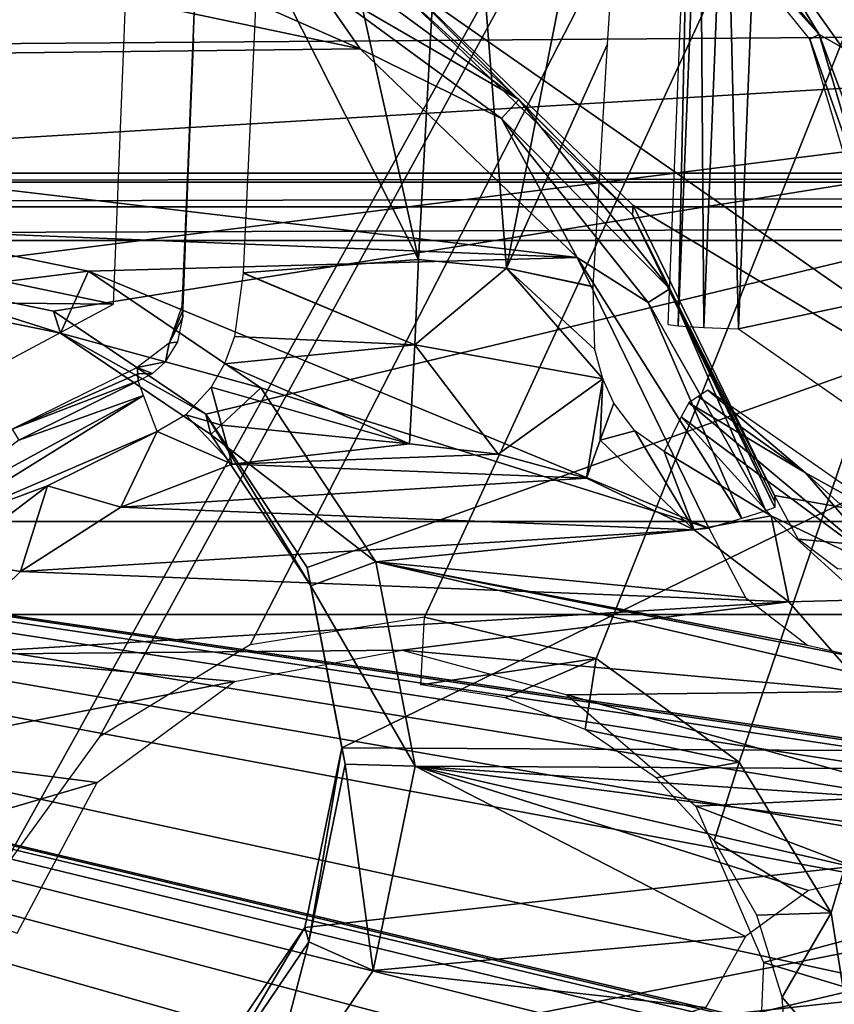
# Model space of a CAD drawing. Header units: millimetres. Extents: x -75 to 75, y -23 to 43.
# Tile 195 of 256: x 21.36 to 24.87, y 8.92 to 13.16. Entities that reach past the tile are written whole.
import ezdxf

# ---------------------------------------------------------------- set-up
doc = ezdxf.new("R2010")
doc.units = ezdxf.units.MM
doc.header["$LTSCALE"] = 81.481481
for name, color, linetype in [('14', 7, 'CONTINUOUS'), ('16', 7, 'CONTINUOUS'), ('189', 7, 'CONTINUOUS'), ('276', 7, 'CONTINUOUS'), ('280', 7, 'CONTINUOUS'), ('404', 7, 'CONTINUOUS'), ('524', 7, 'CONTINUOUS'), ('540', 7, 'CONTINUOUS'), ('6', 7, 'CONTINUOUS'), ('676', 7, 'CONTINUOUS'), ('677', 7, 'CONTINUOUS'), ('678', 7, 'CONTINUOUS'), ('681', 7, 'CONTINUOUS'), ('682', 7, 'CONTINUOUS'), ('683', 7, 'CONTINUOUS'), ('693', 7, 'CONTINUOUS'), ('694', 7, 'CONTINUOUS'), ('699', 7, 'CONTINUOUS'), ('701', 7, 'CONTINUOUS'), ('723', 7, 'CONTINUOUS'), ('736', 7, 'CONTINUOUS'), ('745', 7, 'CONTINUOUS'), ('752', 7, 'CONTINUOUS'), ('755', 7, 'CONTINUOUS'), ('756', 7, 'CONTINUOUS'), ('762', 7, 'CONTINUOUS'), ('773', 7, 'CONTINUOUS'), ('774', 7, 'CONTINUOUS'), ('786', 7, 'CONTINUOUS'), ('791', 7, 'CONTINUOUS'), ('8', 7, 'CONTINUOUS'), ('800', 7, 'CONTINUOUS'), ('803', 7, 'CONTINUOUS'), ('804', 7, 'CONTINUOUS'), ('805', 7, 'CONTINUOUS'), ('819', 7, 'CONTINUOUS'), ('823', 7, 'CONTINUOUS'), ('832', 7, 'CONTINUOUS')]:
    doc.layers.add(name, color=color, linetype=linetype)

msp = doc.modelspace()

# ---------------------------------------------------------------- linework, layer by layer
at = {"layer": '14', "color": 251, "linetype": 'Continuous', "true_color": 0x565d62}
for points in [[(-58.6077, 7.0323, 96.607), (-58.9411, 32.5, 96.9404), (58.9411, 32.5, 96.9404), (-58.6077, 7.0323, 96.607)], [(-58.5539, 7.0314, 96.607), (-58.6077, 7.0323, 96.607), (58.9411, 32.5, 96.9404), (-58.5539, 7.0314, 96.607)], [(-58.5, 7.0311, 96.607), (-58.5539, 7.0314, 96.607), (58.9411, 32.5, 96.9404), (-58.5, 7.0311, 96.607)], [(-2.3593, 18.0402, 96.7511), (-58.5, 7.0311, 96.607), (58.9411, 32.5, 96.9404), (-2.3593, 18.0402, 96.7511)], [(2.5034, 7.0311, 96.607), (2.3593, 18.0402, 96.7511), (58.9411, 32.5, 96.9404), (2.5034, 7.0311, 96.607)], [(58.5, 7.0311, 96.607), (2.5034, 7.0311, 96.607), (58.9411, 32.5, 96.9404), (58.5, 7.0311, 96.607)]]:
    msp.add_3dface(points, dxfattribs=at)
at = {"layer": '16', "color": 251, "linetype": 'Continuous', "true_color": 0x565d62}
for points in [[(58.6077, 7.0323, -96.607), (58.9411, 32.5, -96.9404), (2.487, 28.0402, -96.882), (58.6077, 7.0323, -96.607)], [(2.9458, 7.0311, -96.607), (58.5, 7.0311, -96.607), (2.487, 28.0402, -96.882), (2.9458, 7.0311, -96.607)], [(58.5, 7.0311, -96.607), (58.5539, 7.0314, -96.607), (2.487, 28.0402, -96.882), (58.5, 7.0311, -96.607)], [(58.5539, 7.0314, -96.607), (58.6077, 7.0323, -96.607), (2.487, 28.0402, -96.882), (58.5539, 7.0314, -96.607)]]:
    msp.add_3dface(points, dxfattribs=at)
at = {"layer": '189', "color": 251, "linetype": 'Continuous', "true_color": 0x464b4f}
for points in [[(55.2537, 12.5, -94.7611), (8.8734, 12.5, -94.552), (10.3562, 12.5, -94.0389), (55.2537, 12.5, -94.7611)], [(10.3562, 12.5, -94.7611), (8.8734, 12.5, -94.552), (55.2537, 12.5, -94.7611), (10.3562, 12.5, -94.7611)], [(55.2537, 12.5, -94.0389), (55.2537, 12.5, -94.7611), (10.3562, 12.5, -94.0389), (55.2537, 12.5, -94.0389)]]:
    msp.add_3dface(points, dxfattribs=at)
at = {"layer": '276', "color": 251, "linetype": 'Continuous', "true_color": 0x464b4f}
for points in [[(54.9162, 5.6242, -93.5091), (55.0838, 5.6242, -93.5091), (10.3562, 12.2105, -93.7391), (54.9162, 5.6242, -93.5091)], [(10.3562, 12.2105, -93.7391), (55.0838, 5.6242, -93.5091), (55.2537, 12.2105, -93.7391), (10.3562, 12.2105, -93.7391)], [(54.6527, 5.5791, -93.5075), (54.9162, 5.6242, -93.5091), (10.3562, 12.2105, -93.7391), (54.6527, 5.5791, -93.5075)], [(37.9162, 5.6242, -93.5091), (38.0838, 5.6242, -93.5091), (10.3562, 12.2105, -93.7391), (37.9162, 5.6242, -93.5091)], [(38.0838, 5.6242, -93.5091), (38.3557, 5.5761, -93.5074), (10.3562, 12.2105, -93.7391), (38.0838, 5.6242, -93.5091)], [(38.3557, 5.5761, -93.5074), (53.7806, 2.7895, -93.4101), (10.3562, 12.2105, -93.7391), (38.3557, 5.5761, -93.5074)], [(54.104, 5.1245, -93.4916), (54.3735, 5.4232, -93.5021), (10.3562, 12.2105, -93.7391), (54.104, 5.1245, -93.4916)], [(53.8924, 4.6662, -93.4756), (54.104, 5.1245, -93.4916), (10.3562, 12.2105, -93.7391), (53.8924, 4.6662, -93.4756)], [(53.8033, 4.0893, -93.4555), (53.8924, 4.6662, -93.4756), (10.3562, 12.2105, -93.7391), (53.8033, 4.0893, -93.4555)], [(53.7806, 2.7895, -93.4101), (53.8033, 4.0893, -93.4555), (10.3562, 12.2105, -93.7391), (53.7806, 2.7895, -93.4101)], [(37.6527, 5.5791, -93.5075), (37.9162, 5.6242, -93.5091), (10.3562, 12.2105, -93.7391), (37.6527, 5.5791, -93.5075)], [(21.6319, 5.4188, -93.5019), (36.7806, 2.7895, -93.4101), (10.3562, 12.2105, -93.7391), (21.6319, 5.4188, -93.5019)], [(36.7806, 2.7895, -93.4101), (36.8033, 4.0893, -93.4555), (10.3562, 12.2105, -93.7391), (36.7806, 2.7895, -93.4101)], [(36.8033, 4.0893, -93.4555), (36.8924, 4.6662, -93.4756), (10.3562, 12.2105, -93.7391), (36.8033, 4.0893, -93.4555)], [(36.8924, 4.6662, -93.4756), (37.104, 5.1245, -93.4916), (10.3562, 12.2105, -93.7391), (36.8924, 4.6662, -93.4756)], [(37.104, 5.1245, -93.4916), (37.3735, 5.4232, -93.5021), (10.3562, 12.2105, -93.7391), (37.104, 5.1245, -93.4916)], [(21.3557, 5.5761, -93.5074), (21.6319, 5.4188, -93.5019), (10.3562, 12.2105, -93.7391), (21.3557, 5.5761, -93.5074)], [(54.3735, 5.4232, -93.5021), (54.6527, 5.5791, -93.5075), (10.3562, 12.2105, -93.7391), (54.3735, 5.4232, -93.5021)], [(37.3735, 5.4232, -93.5021), (37.6527, 5.5791, -93.5075), (10.3562, 12.2105, -93.7391), (37.3735, 5.4232, -93.5021)]]:
    msp.add_3dface(points, dxfattribs=at)
at = {"layer": '280', "color": 251, "linetype": 'Continuous', "true_color": 0x464b4f}
for points in [[(10.3562, 12.2105, -95.0609), (55.2537, 12.2105, -95.0609), (10.3562, 7.3602, -95.2303), (10.3562, 12.2105, -95.0609)], [(55.2537, 12.2105, -95.0609), (10.3562, 2.5, -95.4), (10.3562, 7.3602, -95.2303), (55.2537, 12.2105, -95.0609)], [(56.2634, 12.0146, -95.0677), (10.3562, 2.5, -95.4), (55.2537, 12.2105, -95.0609), (56.2634, 12.0146, -95.0677)], [(57.1247, 11.4571, -95.0872), (10.3562, 2.5, -95.4), (56.2634, 12.0146, -95.0677), (57.1247, 11.4571, -95.0872)], [(57.716, 10.6183, -95.1165), (10.3562, 2.5, -95.4), (57.1247, 11.4571, -95.0872), (57.716, 10.6183, -95.1165)], [(57.8816, 10.1303, -95.1335), (10.3562, 2.5, -95.4), (57.716, 10.6183, -95.1165), (57.8816, 10.1303, -95.1335)], [(57.9521, 9.6047, -95.1519), (10.3562, 2.5, -95.4), (57.8816, 10.1303, -95.1335), (57.9521, 9.6047, -95.1519)], [(58.2002, 2.5, -95.4), (10.3562, 2.5, -95.4), (57.9521, 9.6047, -95.1519), (58.2002, 2.5, -95.4)]]:
    msp.add_3dface(points, dxfattribs=at)
at = {"layer": '404', "color": 251, "linetype": 'Continuous', "true_color": 0x464b4f}
for points in [[(55.2537, 12.5, -94.0389), (10.3562, 12.4615, -93.8919), (55.2537, 12.4648, -93.898), (55.2537, 12.5, -94.0389)], [(55.2537, 12.5, -94.0389), (10.3562, 12.5, -94.0389), (10.3562, 12.4615, -93.8919), (55.2537, 12.5, -94.0389)], [(55.2537, 12.4648, -93.898), (10.3562, 12.4615, -93.8919), (55.2537, 12.4615, -93.8919), (55.2537, 12.4648, -93.898)], [(55.2537, 12.4615, -93.8919), (10.3562, 12.3559, -93.7826), (55.2537, 12.3589, -93.7844), (55.2537, 12.4615, -93.8919)], [(10.3562, 12.4615, -93.8919), (10.3562, 12.3559, -93.7826), (55.2537, 12.4615, -93.8919), (10.3562, 12.4615, -93.8919)], [(55.2537, 12.3589, -93.7844), (10.3562, 12.3559, -93.7826), (55.2537, 12.356, -93.7827), (55.2537, 12.3589, -93.7844)], [(10.3562, 12.3559, -93.7826), (10.3562, 12.2105, -93.7391), (55.2537, 12.356, -93.7827), (10.3562, 12.3559, -93.7826)], [(10.3562, 12.2105, -93.7391), (55.2537, 12.2105, -93.7391), (55.2537, 12.356, -93.7827), (10.3562, 12.2105, -93.7391)]]:
    msp.add_3dface(points, dxfattribs=at)
at = {"layer": '524', "color": 251, "linetype": 'Continuous', "true_color": 0x464b4f}
for points in [[(24.8019, 13.0981, 162.9537), (24.2471, 13.7143, 165.5), (24.2755, 13.7485, 162.9537), (24.8019, 13.0981, 162.9537)], [(24.7626, 13.0774, 165.5), (24.2471, 13.7143, 165.5), (24.8019, 13.0981, 162.9537), (24.7626, 13.0774, 165.5)], [(25.0394, 12.2958, 162.9537), (24.7626, 13.0774, 165.5), (24.8019, 13.0981, 162.9537), (25.0394, 12.2958, 162.9537)], [(24.9952, 12.2917, 165.5), (24.7626, 13.0774, 165.5), (25.0394, 12.2958, 162.9537), (24.9952, 12.2917, 165.5)]]:
    msp.add_3dface(points, dxfattribs=at)
at = {"layer": '540', "color": 251, "linetype": 'Continuous', "true_color": 0x464b4f}
for points in [[(24.8019, 13.0981, 162.9537), (24.2755, 13.7485, 162.9537), (24.4584, 13.6675, 162.621), (24.8019, 13.0981, 162.9537)], [(25.0089, 13.2069, 162.3284), (24.9008, 13.0413, 162.621), (24.4584, 13.6675, 162.621), (25.0089, 13.2069, 162.3284)], [(24.9008, 13.0413, 162.621), (24.8019, 13.0981, 162.9537), (24.4584, 13.6675, 162.621), (24.9008, 13.0413, 162.621)], [(25.0394, 12.2958, 162.9537), (24.8019, 13.0981, 162.9537), (25.1023, 12.3016, 162.621), (25.0394, 12.2958, 162.9537)], [(25.1023, 12.3016, 162.621), (24.8019, 13.0981, 162.9537), (24.9008, 13.0413, 162.621), (25.1023, 12.3016, 162.621)]]:
    msp.add_3dface(points, dxfattribs=at)
at = {"layer": '6', "color": 251, "linetype": 'Continuous', "true_color": 0x565d62}
for points in [[(-0.5, 0, 104.5156), (58.517, 0, 104.5156), (-0.5, 37, 105), (-0.5, 0, 104.5156)], [(58.517, 0, 104.5156), (59.0014, 37, 105), (-0.5, 37, 105), (58.517, 0, 104.5156)]]:
    msp.add_3dface(points, dxfattribs=at)
at = {"layer": '676', "linetype": 'Continuous'}
for points in [[(38.5, 10.6, -14), (-38.5, 10.6, -14), (0, 10.6, -18.5), (38.5, 10.6, -14)], [(-38.5, 10.6, -46), (38.5, 10.6, -46), (0, 10.6, -41.5), (-38.5, 10.6, -46)], [(0, 10.6, -41.5), (38.5, 10.6, -46), (2.9764, 10.6, -41.1082), (0, 10.6, -41.5)], [(38.5, 10.6, -14), (0, 10.6, -18.5), (2.9764, 10.6, -18.8918), (38.5, 10.6, -14)], [(2.9764, 10.6, -41.1082), (38.5, 10.6, -46), (5.75, 10.6, -39.9593), (2.9764, 10.6, -41.1082)], [(5.75, 10.6, -20.0407), (38.5, 10.6, -14), (2.9764, 10.6, -18.8918), (5.75, 10.6, -20.0407)], [(5.75, 10.6, -39.9593), (38.5, 10.6, -46), (8.1317, 10.6, -38.1317), (5.75, 10.6, -39.9593)], [(8.1317, 10.6, -21.8683), (38.5, 10.6, -14), (5.75, 10.6, -20.0407), (8.1317, 10.6, -21.8683)], [(38.5, 10.6, -46), (38.5, 10.6, -14), (8.1317, 10.6, -21.8683), (38.5, 10.6, -46)], [(8.1317, 10.6, -38.1317), (38.5, 10.6, -46), (9.9593, 10.6, -35.75), (8.1317, 10.6, -38.1317)], [(9.9593, 10.6, -24.25), (38.5, 10.6, -46), (8.1317, 10.6, -21.8683), (9.9593, 10.6, -24.25)], [(9.9593, 10.6, -35.75), (38.5, 10.6, -46), (11.1082, 10.6, -32.9764), (9.9593, 10.6, -35.75)], [(11.1082, 10.6, -27.0236), (38.5, 10.6, -46), (9.9593, 10.6, -24.25), (11.1082, 10.6, -27.0236)], [(11.1082, 10.6, -32.9764), (38.5, 10.6, -46), (11.5, 10.6, -30), (11.1082, 10.6, -32.9764)], [(11.5, 10.6, -30), (38.5, 10.6, -46), (11.1082, 10.6, -27.0236), (11.5, 10.6, -30)]]:
    msp.add_3dface(points, dxfattribs=at)
at = {"layer": '677', "linetype": 'Continuous'}
for points in [[(0, 28.1, 27), (-38.5, 10.6, -14), (38.5, 10.6, -14), (0, 28.1, 27)], [(57, 28.1, 27), (0, 28.1, 27), (38.5, 10.6, -14), (57, 28.1, 27)]]:
    msp.add_3dface(points, dxfattribs=at)
at = {"layer": '678', "linetype": 'Continuous'}
for points in [[(0, 28.1, -87), (38.5, 10.6, -46), (-38.5, 10.6, -46), (0, 28.1, -87)], [(0, 28.1, -87), (57, 28.1, -87), (38.5, 10.6, -46), (0, 28.1, -87)]]:
    msp.add_3dface(points, dxfattribs=at)
at = {"layer": '681', "linetype": 'Continuous'}
for points in [[(0, 11, -41.2918), (38.3408, 11, -45.9182), (-38.3408, 11, -45.9182), (0, 11, -41.2918)], [(38.3408, 11, -14.0818), (0, 11, -18.7082), (-38.3408, 11, -14.0818), (38.3408, 11, -14.0818)], [(0, 11, -41.2918), (2.9225, 11, -40.907), (38.3408, 11, -45.9182), (0, 11, -41.2918)], [(2.9225, 11, -19.093), (0, 11, -18.7082), (38.3408, 11, -14.0818), (2.9225, 11, -19.093)], [(2.9225, 11, -40.907), (5.6459, 11, -39.779), (38.3408, 11, -45.9182), (2.9225, 11, -40.907)], [(5.6459, 11, -20.221), (2.9225, 11, -19.093), (38.3408, 11, -14.0818), (5.6459, 11, -20.221)], [(5.6459, 11, -39.779), (7.9845, 11, -37.9845), (38.3408, 11, -45.9182), (5.6459, 11, -39.779)], [(7.9845, 11, -22.0155), (5.6459, 11, -20.221), (38.3408, 11, -14.0818), (7.9845, 11, -22.0155)], [(7.9845, 11, -37.9845), (9.779, 11, -35.6459), (38.3408, 11, -14.0818), (7.9845, 11, -37.9845)], [(9.779, 11, -24.3541), (7.9845, 11, -22.0155), (38.3408, 11, -14.0818), (9.779, 11, -24.3541)], [(38.3408, 11, -45.9182), (7.9845, 11, -37.9845), (38.3408, 11, -14.0818), (38.3408, 11, -45.9182)], [(9.779, 11, -35.6459), (10.907, 11, -32.9225), (38.3408, 11, -14.0818), (9.779, 11, -35.6459)], [(10.907, 11, -27.0775), (9.779, 11, -24.3541), (38.3408, 11, -14.0818), (10.907, 11, -27.0775)], [(10.907, 11, -32.9225), (11.2918, 11, -30), (38.3408, 11, -14.0818), (10.907, 11, -32.9225)], [(11.2918, 11, -30), (10.907, 11, -27.0775), (38.3408, 11, -14.0818), (11.2918, 11, -30)]]:
    msp.add_3dface(points, dxfattribs=at)
at = {"layer": '682', "linetype": 'Continuous'}
for points in [[(-56.8408, 28.5, 26.9182), (56.8408, 28.5, 26.9182), (-38.3408, 11, -14.0818), (-56.8408, 28.5, 26.9182)], [(56.8408, 28.5, 26.9182), (38.3408, 11, -14.0818), (-38.3408, 11, -14.0818), (56.8408, 28.5, 26.9182)]]:
    msp.add_3dface(points, dxfattribs=at)
at = {"layer": '683', "linetype": 'Continuous'}
for points in [[(38.3408, 11, -45.9182), (-56.8408, 28.5, -86.9182), (-38.3408, 11, -45.9182), (38.3408, 11, -45.9182)], [(56.8408, 28.5, -86.9182), (-56.8408, 28.5, -86.9182), (38.3408, 11, -45.9182), (56.8408, 28.5, -86.9182)]]:
    msp.add_3dface(points, dxfattribs=at)
at = {"layer": '693', "color": 2, "linetype": 'Continuous'}
for points in [[(10.035, 12.0579, 166.0359), (8.9246, 14.7697, 165.9493), (29.0859, 23.5667, 166.0016), (10.035, 12.0579, 166.0359)], [(10.336, 9.1427, 166.1164), (10.035, 12.0579, 166.0359), (29.0859, 23.5667, 166.0016), (10.336, 9.1427, 166.1164)], [(10.336, 9.1427, 166.1164), (29.0859, 23.5667, 166.0016), (21.2545, 9.4573, 166.2613), (10.336, 9.1427, 166.1164)], [(21.2545, 9.4573, 166.2613), (29.0859, 23.5667, 166.0016), (21.7021, 10.0725, 166.2515), (21.2545, 9.4573, 166.2613)], [(21.7021, 10.0725, 166.2515), (29.0859, 23.5667, 166.0016), (22.351, 10.4697, 166.2502), (21.7021, 10.0725, 166.2515)], [(29.0859, 23.5667, 166.0016), (23.1025, 10.5885, 166.2576), (22.351, 10.4697, 166.2502), (29.0859, 23.5667, 166.0016)], [(23.1025, 10.5885, 166.2576), (29.0859, 23.5667, 166.0016), (23.8421, 10.4107, 166.2726), (23.1025, 10.5885, 166.2576)], [(23.8421, 10.4107, 166.2726), (29.0859, 23.5667, 166.0016), (24.4573, 9.9635, 166.293), (23.8421, 10.4107, 166.2726)], [(24.4573, 9.9635, 166.293), (29.0859, 23.5667, 166.0016), (24.8544, 9.3149, 166.3155), (24.4573, 9.9635, 166.293)], [(24.8544, 9.3149, 166.3155), (29.0859, 23.5667, 166.0016), (24.9729, 8.5636, 166.3368), (24.8544, 9.3149, 166.3155)]]:
    msp.add_3dface(points, dxfattribs=at)
at = {"layer": '694', "color": 2, "linetype": 'Continuous'}
for points in [[(29.6079, 16.3162, 169.2001), (24.5485, 14.1713, 169.1854), (30.1599, 13.0464, 169.2935), (29.6079, 16.3162, 169.2001)], [(8.6014, 14.6829, 168.9484), (21.763, 11.9362, 169.2048), (21.8566, 14.2778, 169.1448), (8.6014, 14.6829, 168.9484)], [(8.6014, 14.6829, 168.9484), (9.6766, 12.057, 169.0322), (21.763, 11.9362, 169.2048), (8.6014, 14.6829, 168.9484)], [(24.5485, 14.1713, 169.1854), (24.455, 11.8297, 169.2454), (30.1599, 13.0464, 169.2935), (24.5485, 14.1713, 169.1854)], [(24.455, 11.8297, 169.2454), (25.393, 11.1761, 169.2756), (30.1599, 13.0464, 169.2935), (24.455, 11.8297, 169.2454)], [(21.763, 11.9362, 169.2048), (9.6766, 12.057, 169.0322), (20.9894, 11.5234, 169.2048), (21.763, 11.9362, 169.2048)]]:
    msp.add_3dface(points, dxfattribs=at)
at = {"layer": '699', "color": 2, "linetype": 'Continuous'}
for points in [[(23.0377, 11.3344, 172.2398), (22.2741, 11.247, 172.2314), (23.4202, 11.2907, 172.2463), (23.0377, 11.3344, 172.2398)], [(23.4202, 11.2907, 172.2463), (22.2741, 11.247, 172.2314), (23.8004, 11.1866, 172.2544), (23.4202, 11.2907, 172.2463)], [(23.8004, 11.1866, 172.2544), (22.2741, 11.247, 172.2314), (21.795, 11.0627, 172.2295), (23.8004, 11.1866, 172.2544)], [(24.2633, 10.9651, 172.2667), (23.8004, 11.1866, 172.2544), (21.795, 11.0627, 172.2295), (24.2633, 10.9651, 172.2667)], [(21.3624, 10.7858, 172.2307), (24.2633, 10.9651, 172.2667), (21.795, 11.0627, 172.2295), (21.3624, 10.7858, 172.2307)], [(24.6723, 10.6548, 172.2805), (24.2633, 10.9651, 172.2667), (21.3624, 10.7858, 172.2307), (24.6723, 10.6548, 172.2805)], [(20.9945, 10.4276, 172.2349), (24.6723, 10.6548, 172.2805), (21.3624, 10.7858, 172.2307), (20.9945, 10.4276, 172.2349)], [(23.0064, 10.4459, 172.2626), (24.6723, 10.6548, 172.2805), (20.9945, 10.4276, 172.2349), (23.0064, 10.4459, 172.2626)], [(24.6723, 10.6548, 172.2805), (23.0064, 10.4459, 172.2626), (25.0105, 10.2687, 172.2954), (24.6723, 10.6548, 172.2805)], [(22.2846, 10.311, 172.256), (23.0064, 10.4459, 172.2626), (20.9945, 10.4276, 172.2349), (22.2846, 10.311, 172.256)], [(23.0064, 10.4459, 172.2626), (23.7152, 10.2544, 172.2776), (25.0105, 10.2687, 172.2954), (23.0064, 10.4459, 172.2626)], [(20.7062, 10.0027, 172.242), (22.2846, 10.311, 172.256), (20.9945, 10.4276, 172.2349), (20.7062, 10.0027, 172.242)], [(21.6928, 9.8763, 172.2591), (22.2846, 10.311, 172.256), (20.7062, 10.0027, 172.242), (21.6928, 9.8763, 172.2591)], [(25.0105, 10.2687, 172.2954), (23.7152, 10.2544, 172.2776), (25.264, 9.8223, 172.3106), (25.0105, 10.2687, 172.2954)], [(23.7152, 10.2544, 172.2776), (24.2705, 9.7744, 172.2979), (25.264, 9.8223, 172.3106), (23.7152, 10.2544, 172.2776)], [(20.5092, 9.5285, 172.2516), (21.6928, 9.8763, 172.2591), (20.7062, 10.0027, 172.242), (20.5092, 9.5285, 172.2516)], [(21.348, 9.2281, 172.2713), (21.6928, 9.8763, 172.2591), (20.5092, 9.5285, 172.2516), (21.348, 9.2281, 172.2713)], [(25.264, 9.8223, 172.3106), (24.2705, 9.7744, 172.2979), (25.4226, 9.3341, 172.3256), (25.264, 9.8223, 172.3106)], [(24.2705, 9.7744, 172.2979), (24.5624, 9.1009, 172.3197), (25.4226, 9.3341, 172.3256), (24.2705, 9.7744, 172.2979)], [(25.4226, 9.3341, 172.3256), (24.5624, 9.1009, 172.3197), (25.4796, 8.8239, 172.3398), (25.4226, 9.3341, 172.3256)], [(24.5624, 9.1009, 172.3197), (24.5331, 8.3674, 172.3385), (25.4796, 8.8239, 172.3398), (24.5624, 9.1009, 172.3197)]]:
    msp.add_3dface(points, dxfattribs=at)
at = {"layer": '701', "color": 2, "linetype": 'Continuous'}
for points in [[(21.8672, 11.636, 170.6559), (21.8652, 11.6637, 169.4978), (21.326, 11.3977, 169.4972), (21.8672, 11.636, 170.6559)], [(21.8694, 11.606, 171.9143), (21.8672, 11.636, 170.6559), (21.326, 11.3977, 169.4972), (21.8694, 11.606, 171.9143)], [(21.3556, 11.3514, 171.9138), (21.8694, 11.606, 171.9143), (21.326, 11.3977, 169.4972), (21.3556, 11.3514, 171.9138)], [(24.2415, 11.5121, 171.95), (24.7429, 11.2107, 171.965), (24.2806, 11.5383, 170.7879), (24.2415, 11.5121, 171.95)], [(24.3228, 11.5664, 169.5348), (24.2806, 11.5383, 170.7879), (24.7429, 11.2107, 171.965), (24.3228, 11.5664, 169.5348)], [(24.3228, 11.5664, 169.5348), (24.7429, 11.2107, 171.965), (25.1793, 10.9695, 169.5625), (24.3228, 11.5664, 169.5348)], [(24.7429, 11.2107, 171.965), (25.1766, 10.8181, 171.9813), (25.1793, 10.9695, 169.5625), (24.7429, 11.2107, 171.965)]]:
    msp.add_3dface(points, dxfattribs=at)
at = {"layer": '723', "color": 2, "linetype": 'Continuous'}
for points in [[(22.3878, 13.4927, 170.5767), (23.0774, 12.1283, 171.9112), (22.4496, 14.9425, 169.2128), (22.3878, 13.4927, 170.5767)], [(22.4496, 14.9425, 169.2128), (23.0774, 12.1283, 171.9112), (23.2308, 14.9605, 169.2233), (22.4496, 14.9425, 169.2128)], [(23.0774, 12.1283, 171.9112), (23.4552, 12.0919, 171.9175), (23.2308, 14.9605, 169.2233), (23.0774, 12.1283, 171.9112)], [(23.4552, 12.0919, 171.9175), (24.0081, 14.8808, 169.2363), (23.2308, 14.9605, 169.2233), (23.4552, 12.0919, 171.9175)], [(23.8905, 13.0554, 170.953), (24.0081, 14.8808, 169.2363), (23.4552, 12.0919, 171.9175), (23.8905, 13.0554, 170.953)], [(22.321, 12.0719, 171.9021), (23.0774, 12.1283, 171.9112), (22.3878, 13.4927, 170.5767), (22.321, 12.0719, 171.9021)], [(23.8287, 12.0122, 171.9248), (23.8905, 13.0554, 170.953), (23.4552, 12.0919, 171.9175), (23.8287, 12.0122, 171.9248)]]:
    msp.add_3dface(points, dxfattribs=at)
at = {"layer": '736', "color": 2, "linetype": 'Continuous'}
for points in [[(22.1072, 13.0816, 170.5648), (22.1522, 14.2736, 169.444), (22.0586, 11.9321, 169.504), (22.1072, 13.0816, 170.5648)], [(22.0601, 11.9069, 170.5553), (22.1072, 13.0816, 170.5648), (22.0586, 11.9321, 169.504), (22.0601, 11.9069, 170.5553)], [(22.0618, 11.8809, 171.6856), (22.1072, 13.0816, 170.5648), (22.0601, 11.9069, 170.5553), (22.0618, 11.8809, 171.6856)], [(22.0618, 11.8798, 171.6867), (22.0618, 11.8809, 171.6856), (22.0601, 11.9069, 170.5553), (22.0618, 11.8798, 171.6867)]]:
    msp.add_3dface(points, dxfattribs=at)
at = {"layer": '745', "color": 2, "linetype": 'Continuous'}
for points in [[(23.1025, 10.5885, 166.2576), (23.8421, 10.4107, 166.2726), (23.0863, 10.2967, 166.5651), (23.1025, 10.5885, 166.2576)], [(23.0863, 10.2967, 166.5651), (23.8421, 10.4107, 166.2726), (23.4515, 10.2409, 166.5717), (23.0863, 10.2967, 166.5651)], [(23.4515, 10.2409, 166.5717), (23.8421, 10.4107, 166.2726), (23.795, 10.1052, 166.5801), (23.4515, 10.2409, 166.5717)], [(23.8421, 10.4107, 166.2726), (24.4573, 9.9635, 166.293), (23.795, 10.1052, 166.5801), (23.8421, 10.4107, 166.2726)], [(23.795, 10.1052, 166.5801), (24.4573, 9.9635, 166.293), (24.0998, 9.8965, 166.5898), (23.795, 10.1052, 166.5801)], [(24.0998, 9.8965, 166.5898), (24.4573, 9.9635, 166.293), (24.3504, 9.6252, 166.6004), (24.0998, 9.8965, 166.5898)], [(24.4573, 9.9635, 166.293), (24.8544, 9.3149, 166.3155), (24.3504, 9.6252, 166.6004), (24.4573, 9.9635, 166.293)], [(24.3504, 9.6252, 166.6004), (24.8544, 9.3149, 166.3155), (24.5343, 9.3049, 166.6114), (24.3504, 9.6252, 166.6004)], [(24.5343, 9.3049, 166.6114), (24.8544, 9.3149, 166.3155), (24.6423, 8.9517, 166.6222), (24.5343, 9.3049, 166.6114)], [(24.8544, 9.3149, 166.3155), (24.9729, 8.5636, 166.3368), (24.6423, 8.9517, 166.6222), (24.8544, 9.3149, 166.3155)], [(24.6423, 8.9517, 166.6222), (24.9729, 8.5636, 166.3368), (24.669, 8.5833, 166.6322), (24.6423, 8.9517, 166.6222)]]:
    msp.add_3dface(points, dxfattribs=at)
at = {"layer": '752', "color": 2, "linetype": 'Continuous'}
for points in [[(22.0601, 11.9069, 170.5553), (22.0586, 11.9321, 169.504), (22.0023, 11.7688, 169.5002), (22.0601, 11.9069, 170.5553)], [(22.0618, 11.8798, 171.6867), (22.0601, 11.9069, 170.5553), (22.0023, 11.7688, 169.5002), (22.0618, 11.8798, 171.6867)], [(22.0395, 11.7737, 171.8295), (22.0618, 11.8798, 171.6867), (22.0023, 11.7688, 169.5002), (22.0395, 11.7737, 171.8295)], [(21.8652, 11.6637, 169.4978), (21.9865, 11.6875, 171.8909), (22.0023, 11.7688, 169.5002), (21.8652, 11.6637, 169.4978)], [(21.9865, 11.6875, 171.8909), (22.0395, 11.7737, 171.8295), (22.0023, 11.7688, 169.5002), (21.9865, 11.6875, 171.8909)], [(21.9865, 11.6875, 171.8909), (21.8652, 11.6637, 169.4978), (21.931, 11.6383, 171.9095), (21.9865, 11.6875, 171.8909)], [(21.8652, 11.6637, 169.4978), (21.8672, 11.636, 170.6559), (21.931, 11.6383, 171.9095), (21.8652, 11.6637, 169.4978)], [(21.8672, 11.636, 170.6559), (21.8694, 11.606, 171.9143), (21.931, 11.6383, 171.9095), (21.8672, 11.636, 170.6559)]]:
    msp.add_3dface(points, dxfattribs=at)
at = {"layer": '755', "color": 2, "linetype": 'Continuous'}
for points in [[(23.0774, 12.1283, 171.9112), (22.321, 12.0719, 171.9021), (23.0605, 11.7617, 172.1492), (23.0774, 12.1283, 171.9112)], [(23.4552, 12.0919, 171.9175), (23.0774, 12.1283, 171.9112), (23.0605, 11.7617, 172.1492), (23.4552, 12.0919, 171.9175)], [(23.4552, 12.0919, 171.9175), (23.0605, 11.7617, 172.1492), (23.8704, 11.6152, 172.1645), (23.4552, 12.0919, 171.9175)], [(23.4552, 12.0919, 171.9175), (23.8704, 11.6152, 172.1645), (23.8368, 11.7411, 172.1115), (23.4552, 12.0919, 171.9175)], [(23.8287, 12.0122, 171.9248), (23.4552, 12.0919, 171.9175), (23.8285, 12.0107, 171.9262), (23.8287, 12.0122, 171.9248)], [(23.8285, 12.0107, 171.9262), (23.4552, 12.0919, 171.9175), (23.8368, 11.7411, 172.1115), (23.8285, 12.0107, 171.9262)], [(22.2843, 11.797, 172.0908), (23.0605, 11.7617, 172.1492), (22.321, 12.0704, 171.9035), (22.2843, 11.797, 172.0908)], [(22.321, 12.0704, 171.9035), (23.0605, 11.7617, 172.1492), (22.321, 12.0719, 171.9021), (22.321, 12.0704, 171.9035)], [(22.2409, 11.6798, 172.1399), (23.0605, 11.7617, 172.1492), (22.2843, 11.797, 172.0908), (22.2409, 11.6798, 172.1399)], [(22.2409, 11.6798, 172.1399), (23.0377, 11.3344, 172.2398), (23.0605, 11.7617, 172.1492), (22.2409, 11.6798, 172.1399)], [(23.0377, 11.3344, 172.2398), (23.4202, 11.2907, 172.2463), (23.0605, 11.7617, 172.1492), (23.0377, 11.3344, 172.2398)], [(23.0605, 11.7617, 172.1492), (23.4202, 11.2907, 172.2463), (23.8704, 11.6152, 172.1645), (23.0605, 11.7617, 172.1492)], [(22.184, 11.5792, 172.1705), (23.0377, 11.3344, 172.2398), (22.2409, 11.6798, 172.1399), (22.184, 11.5792, 172.1705)], [(23.0377, 11.3344, 172.2398), (22.184, 11.5792, 172.1705), (22.2284, 11.4152, 172.2135), (23.0377, 11.3344, 172.2398)], [(23.4202, 11.2907, 172.2463), (23.8004, 11.1866, 172.2544), (23.8704, 11.6152, 172.1645), (23.4202, 11.2907, 172.2463)], [(23.8704, 11.6152, 172.1645), (23.8004, 11.1866, 172.2544), (23.8597, 11.3506, 172.2381), (23.8704, 11.6152, 172.1645)], [(23.9182, 11.5105, 172.1966), (23.8704, 11.6152, 172.1645), (23.8597, 11.3506, 172.2381), (23.9182, 11.5105, 172.1966)], [(22.2741, 11.247, 172.2314), (23.0377, 11.3344, 172.2398), (22.2284, 11.4152, 172.2135), (22.2741, 11.247, 172.2314)]]:
    msp.add_3dface(points, dxfattribs=at)
at = {"layer": '756', "color": 2, "linetype": 'Continuous'}
for points in [[(22.2284, 11.4152, 172.2135), (22.184, 11.5792, 172.1705), (22.0753, 11.4603, 172.194), (22.2284, 11.4152, 172.2135)], [(23.9182, 11.5105, 172.1966), (23.8597, 11.3506, 172.2381), (24.0089, 11.3907, 172.2221), (23.9182, 11.5105, 172.1966)], [(21.9513, 11.3886, 172.1997), (22.2741, 11.247, 172.2314), (22.0753, 11.4603, 172.194), (21.9513, 11.3886, 172.1997)], [(22.2741, 11.247, 172.2314), (22.2284, 11.4152, 172.2135), (22.0753, 11.4603, 172.194), (22.2741, 11.247, 172.2314)], [(21.795, 11.0627, 172.2295), (21.9513, 11.3886, 172.1997), (21.4785, 11.1543, 172.1992), (21.795, 11.0627, 172.2295)], [(21.795, 11.0627, 172.2295), (22.2741, 11.247, 172.2314), (21.9513, 11.3886, 172.1997), (21.795, 11.0627, 172.2295)], [(23.8597, 11.3506, 172.2381), (24.2633, 10.9651, 172.2667), (24.0089, 11.3907, 172.2221), (23.8597, 11.3506, 172.2381)], [(24.0089, 11.3907, 172.2221), (24.2633, 10.9651, 172.2667), (24.1341, 11.3022, 172.2326), (24.0089, 11.3907, 172.2221)], [(23.8004, 11.1866, 172.2544), (24.2633, 10.9651, 172.2667), (23.8597, 11.3506, 172.2381), (23.8004, 11.1866, 172.2544)], [(24.1341, 11.3022, 172.2326), (24.2633, 10.9651, 172.2667), (24.5955, 11.0248, 172.2463), (24.1341, 11.3022, 172.2326)], [(21.0586, 10.8349, 172.2017), (21.3624, 10.7858, 172.2307), (21.4785, 11.1543, 172.1992), (21.0586, 10.8349, 172.2017)], [(21.3624, 10.7858, 172.2307), (21.795, 11.0627, 172.2295), (21.4785, 11.1543, 172.1992), (21.3624, 10.7858, 172.2307)], [(24.2633, 10.9651, 172.2667), (24.6723, 10.6548, 172.2805), (24.5955, 11.0248, 172.2463), (24.2633, 10.9651, 172.2667)], [(24.5955, 11.0248, 172.2463), (24.6723, 10.6548, 172.2805), (24.9947, 10.6635, 172.2614), (24.5955, 11.0248, 172.2463)], [(20.9945, 10.4276, 172.2349), (21.3624, 10.7858, 172.2307), (21.0586, 10.8349, 172.2017), (20.9945, 10.4276, 172.2349)], [(24.6723, 10.6548, 172.2805), (25.0105, 10.2687, 172.2954), (24.9947, 10.6635, 172.2614), (24.6723, 10.6548, 172.2805)]]:
    msp.add_3dface(points, dxfattribs=at)
at = {"layer": '762', "color": 2, "linetype": 'Continuous'}
for points in [[(24.1512, 11.8493, 169.5355), (24.1951, 11.8438, 169.3884), (24.2447, 14.1908, 169.4755), (24.1512, 11.8493, 169.5355)], [(24.2447, 14.1908, 169.4755), (24.1951, 11.8438, 169.3884), (24.2887, 14.1853, 169.3284), (24.2447, 14.1908, 169.4755)], [(24.1951, 11.8438, 169.3884), (24.3061, 11.8366, 169.2825), (24.2887, 14.1853, 169.3284), (24.1951, 11.8438, 169.3884)], [(24.2887, 14.1853, 169.3284), (24.3061, 11.8366, 169.2825), (24.3996, 14.1782, 169.2224), (24.2887, 14.1853, 169.3284)], [(24.3061, 11.8366, 169.2825), (24.455, 11.8297, 169.2454), (24.3996, 14.1782, 169.2224), (24.3061, 11.8366, 169.2825)], [(24.455, 11.8297, 169.2454), (24.5485, 14.1713, 169.1854), (24.3996, 14.1782, 169.2224), (24.455, 11.8297, 169.2454)]]:
    msp.add_3dface(points, dxfattribs=at)
at = {"layer": '773', "color": 2, "linetype": 'Continuous'}
for points in [[(21.8694, 11.606, 171.9143), (21.3556, 11.3514, 171.9138), (21.8927, 11.5429, 172.0968), (21.8694, 11.606, 171.9143)], [(21.3556, 11.3514, 171.9138), (20.8993, 11.0043, 171.9165), (21.8927, 11.5429, 172.0968), (21.3556, 11.3514, 171.9138)], [(21.8927, 11.5429, 172.0968), (20.8993, 11.0043, 171.9165), (20.946, 10.9557, 172.0989), (21.8927, 11.5429, 172.0968)], [(21.9513, 11.3886, 172.1997), (21.8927, 11.5429, 172.0968), (20.946, 10.9557, 172.0989), (21.9513, 11.3886, 172.1997)], [(21.4785, 11.1543, 172.1992), (21.9513, 11.3886, 172.1997), (20.946, 10.9557, 172.0989), (21.4785, 11.1543, 172.1992)], [(21.0586, 10.8349, 172.2017), (21.4785, 11.1543, 172.1992), (20.946, 10.9557, 172.0989), (21.0586, 10.8349, 172.2017)]]:
    msp.add_3dface(points, dxfattribs=at)
at = {"layer": '774', "color": 2, "linetype": 'Continuous'}
for points in [[(25.1204, 10.7739, 172.1622), (24.2415, 11.5121, 171.95), (24.2077, 11.4513, 172.1317), (25.1204, 10.7739, 172.1622)], [(24.7429, 11.2107, 171.965), (24.2415, 11.5121, 171.95), (25.1204, 10.7739, 172.1622), (24.7429, 11.2107, 171.965)], [(24.1341, 11.3022, 172.2326), (24.5955, 11.0248, 172.2463), (24.2077, 11.4513, 172.1317), (24.1341, 11.3022, 172.2326)], [(24.5955, 11.0248, 172.2463), (25.1204, 10.7739, 172.1622), (24.2077, 11.4513, 172.1317), (24.5955, 11.0248, 172.2463)], [(25.1766, 10.8181, 171.9813), (24.7429, 11.2107, 171.965), (25.1204, 10.7739, 172.1622), (25.1766, 10.8181, 171.9813)], [(24.5955, 11.0248, 172.2463), (24.9947, 10.6635, 172.2614), (25.1204, 10.7739, 172.1622), (24.5955, 11.0248, 172.2463)]]:
    msp.add_3dface(points, dxfattribs=at)
at = {"layer": '786', "linetype": 'Continuous'}
for points in [[(29.0643, 13.116, 189.448), (28.5539, 16.2615, 189.8545), (17.2715, 13.6243, 189.319), (29.0643, 13.116, 189.448)], [(16.7428, 13.025, 189.2615), (29.0643, 13.116, 189.448), (17.2715, 13.6243, 189.319), (16.7428, 13.025, 189.2615)], [(20.7313, 12.0653, 189.2644), (29.0643, 13.116, 189.448), (16.3173, 12.3504, 189.2138), (20.7313, 12.0653, 189.2644)], [(16.3173, 12.3504, 189.2138), (29.0643, 13.116, 189.448), (16.7428, 13.025, 189.2615), (16.3173, 12.3504, 189.2138)], [(21.5053, 11.9068, 189.2693), (29.0643, 13.116, 189.448), (20.7313, 12.0653, 189.2644), (21.5053, 11.9068, 189.2693)], [(22.1608, 11.4633, 189.2659), (29.0643, 13.116, 189.448), (21.5053, 11.9068, 189.2693), (22.1608, 11.4633, 189.2659)], [(22.5967, 10.8025, 189.2651), (29.0643, 13.116, 189.448), (22.1608, 11.4633, 189.2659), (22.5967, 10.8025, 189.2651)], [(22.7464, 10.0264, 189.2775), (29.0643, 13.116, 189.448), (22.5967, 10.8025, 189.2651), (22.7464, 10.0264, 189.2775)], [(29.2195, 9.9911, 189.3692), (29.0643, 13.116, 189.448), (22.7464, 10.0264, 189.2775), (29.2195, 9.9911, 189.3692)], [(22.5877, 9.2525, 189.3055), (29.2195, 9.9911, 189.3692), (22.7464, 10.0264, 189.2775), (22.5877, 9.2525, 189.3055)], [(29.0278, 6.8758, 189.611), (29.2195, 9.9911, 189.3692), (21.4835, 8.1627, 189.3671), (29.0278, 6.8758, 189.611)], [(21.4835, 8.1627, 189.3671), (29.2195, 9.9911, 189.3692), (22.1441, 8.5978, 189.3407), (21.4835, 8.1627, 189.3671)], [(22.1441, 8.5978, 189.3407), (29.2195, 9.9911, 189.3692), (22.5877, 9.2525, 189.3055), (22.1441, 8.5978, 189.3407)]]:
    msp.add_3dface(points, dxfattribs=at)
at = {"layer": '791', "linetype": 'Continuous'}
for points in [[(17.9188, 14.0689, 186.1026), (22.8251, 13.0365, 186.1984), (16.7697, 12.9655, 186.1154), (17.9188, 14.0689, 186.1026)], [(21.6379, 13.5583, 186.1681), (22.8251, 13.0365, 186.1984), (17.9188, 14.0689, 186.1026), (21.6379, 13.5583, 186.1681)], [(22.8251, 13.0365, 186.1984), (23.7596, 12.1374, 186.2351), (16.7697, 12.9655, 186.1154), (22.8251, 13.0365, 186.1984)], [(23.7596, 12.1374, 186.2351), (20.7759, 12.2581, 186.1901), (16.7697, 12.9655, 186.1154), (23.7596, 12.1374, 186.2351)], [(21.6549, 12.0783, 186.2071), (20.7759, 12.2581, 186.1901), (23.7596, 12.1374, 186.2351), (21.6549, 12.0783, 186.2071)], [(24.3266, 10.9714, 186.2735), (21.6549, 12.0783, 186.2071), (23.7596, 12.1374, 186.2351), (24.3266, 10.9714, 186.2735)], [(22.3981, 11.5758, 186.2307), (21.6549, 12.0783, 186.2071), (24.3266, 10.9714, 186.2735), (22.3981, 11.5758, 186.2307)], [(22.8923, 10.8272, 186.2572), (22.3981, 11.5758, 186.2307), (24.3266, 10.9714, 186.2735), (22.8923, 10.8272, 186.2572)], [(24.4855, 10.6732, 186.2836), (22.8923, 10.8272, 186.2572), (24.3266, 10.9714, 186.2735), (24.4855, 10.6732, 186.2836)], [(23.0622, 9.9464, 186.2827), (22.8923, 10.8272, 186.2572), (26.7618, 9.9262, 186.3351), (23.0622, 9.9464, 186.2827)], [(25.0914, 10.3904, 186.2995), (22.8923, 10.8272, 186.2572), (24.7514, 10.4683, 186.2927), (25.0914, 10.3904, 186.2995)], [(22.8923, 10.8272, 186.2572), (25.0914, 10.3904, 186.2995), (26.7618, 9.9262, 186.3351), (22.8923, 10.8272, 186.2572)], [(24.7514, 10.4683, 186.2927), (22.8923, 10.8272, 186.2572), (24.4855, 10.6732, 186.2836), (24.7514, 10.4683, 186.2927)], [(22.8821, 9.0675, 186.3032), (23.0622, 9.9464, 186.2827), (24.4847, 9.2129, 186.3218), (22.8821, 9.0675, 186.3032)], [(24.4847, 9.2129, 186.3218), (23.0622, 9.9464, 186.2827), (24.7558, 9.4109, 186.3204), (24.4847, 9.2129, 186.3218)], [(24.7558, 9.4109, 186.3204), (23.0622, 9.9464, 186.2827), (25.0861, 9.4803, 186.3232), (24.7558, 9.4109, 186.3204)], [(25.0861, 9.4803, 186.3232), (23.0622, 9.9464, 186.2827), (26.7553, 9.4712, 186.3469), (25.0861, 9.4803, 186.3232)], [(26.7553, 9.4712, 186.3469), (23.0622, 9.9464, 186.2827), (26.7595, 9.6987, 186.341), (26.7553, 9.4712, 186.3469)], [(26.7595, 9.6987, 186.341), (23.0622, 9.9464, 186.2827), (26.7618, 9.9262, 186.3351), (26.7595, 9.6987, 186.341)], [(24.3146, 8.9077, 186.3274), (22.8821, 9.0675, 186.3032), (24.4847, 9.2129, 186.3218), (24.3146, 8.9077, 186.3274)], [(22.3792, 8.3243, 186.3156), (22.8821, 9.0675, 186.3032), (24.3146, 8.9077, 186.3274), (22.3792, 8.3243, 186.3156)]]:
    msp.add_3dface(points, dxfattribs=at)
at = {"layer": '8', "color": 251, "linetype": 'Continuous', "true_color": 0x565d62}
for points in [[(-58.517, 0, -104.5156), (-59.0014, 37, -105), (59.0014, 37, -105), (-58.517, 0, -104.5156)], [(58.517, 0, -104.5156), (-58.517, 0, -104.5156), (59.0014, 37, -105), (58.517, 0, -104.5156)]]:
    msp.add_3dface(points, dxfattribs=at)
at = {"layer": '800', "linetype": 'Continuous'}
for points in [[(21.5353, 11.8121, 186.5125), (20.7313, 12.0653, 189.2644), (20.77, 11.9687, 186.4977), (21.5353, 11.8121, 186.5125)], [(21.5053, 11.9068, 189.2693), (20.7313, 12.0653, 189.2644), (21.5353, 11.8121, 186.5125), (21.5053, 11.9068, 189.2693)], [(22.1608, 11.4633, 189.2659), (21.5053, 11.9068, 189.2693), (21.5353, 11.8121, 186.5125), (22.1608, 11.4633, 189.2659)], [(22.1824, 11.3746, 186.533), (22.1608, 11.4633, 189.2659), (21.5353, 11.8121, 186.5125), (22.1824, 11.3746, 186.533)], [(22.5967, 10.8025, 189.2651), (22.1608, 11.4633, 189.2659), (22.6127, 10.7228, 186.5561), (22.5967, 10.8025, 189.2651)], [(22.6127, 10.7228, 186.5561), (22.1608, 11.4633, 189.2659), (22.1824, 11.3746, 186.533), (22.6127, 10.7228, 186.5561)], [(22.7464, 10.0264, 189.2775), (22.5967, 10.8025, 189.2651), (22.7607, 9.9559, 186.5783), (22.7464, 10.0264, 189.2775)], [(22.7607, 9.9559, 186.5783), (22.5967, 10.8025, 189.2651), (22.6127, 10.7228, 186.5561), (22.7607, 9.9559, 186.5783)]]:
    msp.add_3dface(points, dxfattribs=at)
at = {"layer": '803', "linetype": 'Continuous'}
for points in [[(22.5877, 9.2525, 189.3055), (22.7464, 10.0264, 189.2775), (22.6038, 9.1906, 186.5961), (22.5877, 9.2525, 189.3055)], [(22.7464, 10.0264, 189.2775), (22.7607, 9.9559, 186.5783), (22.6038, 9.1906, 186.5961), (22.7464, 10.0264, 189.2775)], [(22.1441, 8.5978, 189.3407), (22.5877, 9.2525, 189.3055), (22.166, 8.5435, 186.607), (22.1441, 8.5978, 189.3407)], [(22.166, 8.5435, 186.607), (22.5877, 9.2525, 189.3055), (22.6038, 9.1906, 186.5961), (22.166, 8.5435, 186.607)]]:
    msp.add_3dface(points, dxfattribs=at)
at = {"layer": '804', "linetype": 'Continuous'}
for points in [[(22.7607, 9.9559, 186.5783), (22.8821, 9.0675, 186.3032), (22.6038, 9.1906, 186.5961), (22.7607, 9.9559, 186.5783)], [(23.0622, 9.9464, 186.2827), (22.8821, 9.0675, 186.3032), (22.7607, 9.9559, 186.5783), (23.0622, 9.9464, 186.2827)], [(22.3792, 8.3243, 186.3156), (22.166, 8.5435, 186.607), (22.6038, 9.1906, 186.5961), (22.3792, 8.3243, 186.3156)], [(22.8821, 9.0675, 186.3032), (22.3792, 8.3243, 186.3156), (22.6038, 9.1906, 186.5961), (22.8821, 9.0675, 186.3032)]]:
    msp.add_3dface(points, dxfattribs=at)
at = {"layer": '805', "linetype": 'Continuous'}
for points in [[(20.7759, 12.2581, 186.1901), (21.6549, 12.0783, 186.2071), (20.77, 11.9687, 186.4977), (20.7759, 12.2581, 186.1901)], [(21.6549, 12.0783, 186.2071), (21.5353, 11.8121, 186.5125), (20.77, 11.9687, 186.4977), (21.6549, 12.0783, 186.2071)], [(21.6549, 12.0783, 186.2071), (22.3981, 11.5758, 186.2307), (21.5353, 11.8121, 186.5125), (21.6549, 12.0783, 186.2071)], [(22.3981, 11.5758, 186.2307), (22.1824, 11.3746, 186.533), (21.5353, 11.8121, 186.5125), (22.3981, 11.5758, 186.2307)], [(22.3981, 11.5758, 186.2307), (22.8923, 10.8272, 186.2572), (22.1824, 11.3746, 186.533), (22.3981, 11.5758, 186.2307)], [(22.8923, 10.8272, 186.2572), (22.6127, 10.7228, 186.5561), (22.1824, 11.3746, 186.533), (22.8923, 10.8272, 186.2572)], [(22.8923, 10.8272, 186.2572), (23.0622, 9.9464, 186.2827), (22.6127, 10.7228, 186.5561), (22.8923, 10.8272, 186.2572)], [(23.0622, 9.9464, 186.2827), (22.7607, 9.9559, 186.5783), (22.6127, 10.7228, 186.5561), (23.0622, 9.9464, 186.2827)]]:
    msp.add_3dface(points, dxfattribs=at)
at = {"layer": '819', "linetype": 'Continuous'}
for points in [[(26.708, 10.7416, 187.8136), (23.0018, 13.3296, 187.6939), (26.4028, 14.2138, 187.7184), (26.708, 10.7416, 187.8136)], [(24.0007, 12.3619, 187.7332), (23.0018, 13.3296, 187.6939), (26.708, 10.7416, 187.8136), (24.0007, 12.3619, 187.7332)], [(24.6105, 11.1119, 187.7745), (24.0007, 12.3619, 187.7332), (26.708, 10.7416, 187.8136), (24.6105, 11.1119, 187.7745)], [(24.7112, 10.925, 187.7808), (24.6105, 11.1119, 187.7745), (26.708, 10.7416, 187.8136), (24.7112, 10.925, 187.7808)], [(24.8808, 10.7966, 187.7866), (24.7112, 10.925, 187.7808), (26.708, 10.7416, 187.8136), (24.8808, 10.7966, 187.7866)]]:
    msp.add_3dface(points, dxfattribs=at)
at = {"layer": '823', "linetype": 'Continuous'}
for points in [[(22.988, 13.2934, 186.4889), (23.0018, 13.3296, 187.6939), (23.998, 12.3215, 186.5285), (22.988, 13.2934, 186.4889)], [(23.0018, 13.3296, 187.6939), (24.0007, 12.3619, 187.7332), (23.998, 12.3215, 186.5285), (23.0018, 13.3296, 187.6939)], [(24.0007, 12.3619, 187.7332), (24.6105, 11.1119, 187.7745), (23.998, 12.3215, 186.5285), (24.0007, 12.3619, 187.7332)], [(24.611, 11.0611, 186.5701), (23.998, 12.3215, 186.5285), (24.6108, 11.0856, 187.1512), (24.611, 11.0611, 186.5701)], [(23.998, 12.3215, 186.5285), (24.6105, 11.1119, 187.7745), (24.6108, 11.0856, 187.1512), (23.998, 12.3215, 186.5285)]]:
    msp.add_3dface(points, dxfattribs=at)
at = {"layer": '832', "linetype": 'Continuous'}
for points in [[(22.8251, 13.0365, 186.1984), (21.6379, 13.5583, 186.1681), (22.6176, 13.3367, 186.2269), (22.8251, 13.0365, 186.1984)], [(23.5089, 12.8179, 186.3608), (22.6176, 13.3367, 186.2269), (22.6689, 13.4356, 186.3328), (23.5089, 12.8179, 186.3608)], [(22.988, 13.2934, 186.4889), (23.5089, 12.8179, 186.3608), (22.6689, 13.4356, 186.3328), (22.988, 13.2934, 186.4889)], [(23.4343, 12.7361, 186.2541), (22.6176, 13.3367, 186.2269), (23.5089, 12.8179, 186.3608), (23.4343, 12.7361, 186.2541)], [(23.4343, 12.7361, 186.2541), (22.8251, 13.0365, 186.1984), (22.6176, 13.3367, 186.2269), (23.4343, 12.7361, 186.2541)], [(22.988, 13.2934, 186.4889), (23.998, 12.3215, 186.5285), (23.5089, 12.8179, 186.3608), (22.988, 13.2934, 186.4889)], [(23.7596, 12.1374, 186.2351), (22.8251, 13.0365, 186.1984), (23.4343, 12.7361, 186.2541), (23.7596, 12.1374, 186.2351)], [(24.1585, 12.0025, 186.3912), (23.4343, 12.7361, 186.2541), (23.5089, 12.8179, 186.3608), (24.1585, 12.0025, 186.3912)], [(23.998, 12.3215, 186.5285), (24.1585, 12.0025, 186.3912), (23.5089, 12.8179, 186.3608), (23.998, 12.3215, 186.5285)], [(24.066, 11.9432, 186.2837), (23.4343, 12.7361, 186.2541), (24.1585, 12.0025, 186.3912), (24.066, 11.9432, 186.2837)], [(24.066, 11.9432, 186.2837), (23.7596, 12.1374, 186.2351), (23.4343, 12.7361, 186.2541), (24.066, 11.9432, 186.2837)], [(23.998, 12.3215, 186.5285), (24.611, 11.0611, 186.5701), (24.1585, 12.0025, 186.3912), (23.998, 12.3215, 186.5285)], [(24.3266, 10.9714, 186.2735), (23.7596, 12.1374, 186.2351), (24.4688, 11.013, 186.3137), (24.3266, 10.9714, 186.2735)], [(24.4688, 11.013, 186.3137), (23.7596, 12.1374, 186.2351), (24.066, 11.9432, 186.2837), (24.4688, 11.013, 186.3137)], [(24.5728, 11.0458, 186.4221), (24.066, 11.9432, 186.2837), (24.1585, 12.0025, 186.3912), (24.5728, 11.0458, 186.4221)], [(24.611, 11.0611, 186.5701), (24.5728, 11.0458, 186.4221), (24.1585, 12.0025, 186.3912), (24.611, 11.0611, 186.5701)], [(24.4688, 11.013, 186.3137), (24.066, 11.9432, 186.2837), (24.5728, 11.0458, 186.4221), (24.4688, 11.013, 186.3137)]]:
    msp.add_3dface(points, dxfattribs=at)

doc.saveas('drawing.dxf')
